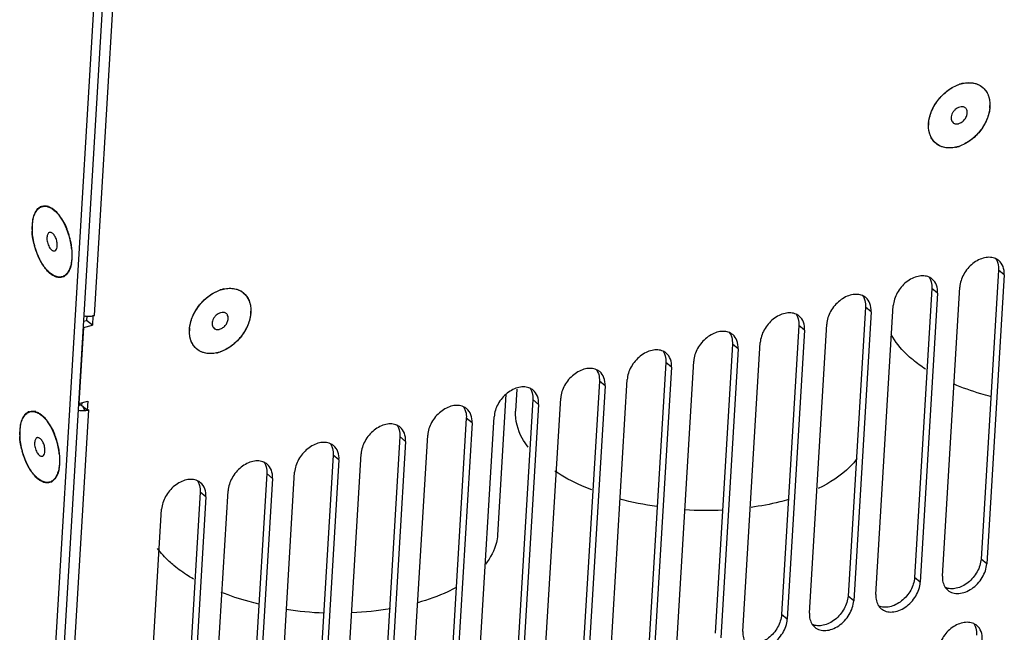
# Model space of a CAD drawing. Header units: millimetres. Extents: x 1117 to 38156, y -1945 to 7303.
# Tile 164 of 256: x 6287 to 6399, y 664 to 733. Entities that reach past the tile are written whole.
import ezdxf

# ---------------------------------------------------------------- set-up
doc = ezdxf.new("R2010")
doc.units = ezdxf.units.MM

msp = doc.modelspace()

# ---------------------------------------------------------------- linework, layer by layer
at = {"linetype": 'Continuous'}
for p, q in [((6299.731, 782.332), (6289.509, 612.121)), ((6295.957, 699.558), (6300.918, 782.163)), ((6298.693, 781.544), (6288.502, 611.84)), ((6292.886, 709.201), (6292.811, 709.386)), ((6293.279, 707.788), (6293.308, 707.606)), ((6398.662, 704.73), (6396.69, 671.895)), ((6399.311, 704.195), (6398.662, 704.73)), ((6399.311, 704.195), (6397.339, 671.36)), ((6391.106, 702.627), (6389.134, 669.792)), ((6391.754, 702.092), (6391.106, 702.627)), ((6392.301, 669.958), (6394.273, 702.793)), ((6391.754, 702.092), (6389.783, 669.257)), ((6383.549, 700.523), (6381.577, 667.689)), ((6384.198, 699.988), (6383.549, 700.523)), ((6384.745, 667.855), (6386.717, 700.69)), ((6294.915, 699.51), (6294.754, 699.465)), ((6295.107, 699.49), (6295.078, 699.009)), ((6295.789, 699.511), (6295.727, 698.474)), ((6295.789, 699.511), (6295.78, 699.519)), ((6295.957, 699.558), (6295.789, 699.511)), ((6384.198, 699.988), (6382.226, 667.154)), ((6294.719, 698.194), (6294.2, 689.553)), ((6294.719, 698.194), (6295.727, 698.474)), ((6294.721, 698.91), (6295.078, 699.009)), ((6295.727, 698.474), (6295.078, 699.009)), ((6375.992, 698.42), (6374.02, 665.586)), ((6376.641, 697.885), (6375.992, 698.42)), ((6377.188, 665.752), (6379.16, 698.586)), ((6376.641, 697.885), (6374.669, 665.051)), ((6368.436, 696.317), (6366.464, 663.482)), ((6369.084, 695.782), (6367.113, 662.947)), ((6369.084, 695.782), (6368.436, 696.317)), ((6369.631, 663.648), (6371.603, 696.483)), ((6360.879, 694.214), (6358.907, 661.379)), ((6361.528, 693.679), (6359.556, 660.844)), ((6361.528, 693.679), (6360.879, 694.214)), ((6362.075, 661.545), (6364.047, 694.38)), ((6353.322, 692.111), (6351.35, 659.276)), ((6353.971, 691.576), (6351.999, 658.741)), ((6353.971, 691.576), (6353.322, 692.111)), ((6354.518, 659.442), (6356.49, 692.277)), ((6342.715, 690.611), (6341.755, 674.617)), ((6343.958, 691.196), (6343.808, 688.699)), ((6346.962, 657.339), (6348.933, 690.173)), ((6294.147, 689.354), (6294.389, 689.421)), ((6294.2, 689.553), (6295.208, 689.834)), ((6294.389, 689.421), (6294.221, 689.559)), ((6294.516, 689.641), (6294.497, 689.332)), ((6295.146, 688.797), (6294.497, 689.332)), ((6294.873, 688.77), (6294.691, 689.172)), ((6295.208, 689.834), (6295.146, 688.797)), ((6345.766, 690.007), (6343.794, 657.173)), ((6346.414, 689.472), (6344.443, 656.638)), ((6346.414, 689.472), (6345.766, 690.007)), ((6290.54, 609.357), (6295.314, 688.844)), ((6295.314, 688.844), (6295.146, 688.797)), ((6339.405, 655.235), (6341.377, 688.07)), ((6338.209, 687.904), (6336.237, 655.069)), ((6338.858, 687.369), (6336.886, 654.534)), ((6338.858, 687.369), (6338.209, 687.904)), ((6291.485, 685.871), (6291.41, 686.056)), ((6330.652, 685.801), (6328.681, 652.966)), ((6331.301, 685.266), (6330.652, 685.801)), ((6331.848, 653.132), (6333.82, 685.967)), ((6331.301, 685.266), (6329.329, 652.431)), ((6291.878, 684.459), (6291.907, 684.276)), ((6323.096, 683.698), (6321.124, 650.863)), ((6323.745, 683.163), (6323.096, 683.698)), ((6324.292, 651.029), (6326.263, 683.864)), ((6323.745, 683.163), (6321.773, 650.328)), ((6315.539, 681.594), (6313.567, 648.76)), ((6316.188, 681.059), (6315.539, 681.594)), ((6316.735, 648.926), (6318.707, 681.76)), ((6316.188, 681.059), (6314.216, 648.225)), ((6307.982, 679.491), (6306.011, 646.656)), ((6308.631, 678.956), (6307.982, 679.491)), ((6309.178, 646.822), (6311.15, 679.657)), ((6308.631, 678.956), (6306.659, 646.121)), ((6301.622, 644.719), (6303.593, 677.554)), ((6397.339, 671.36), (6396.69, 671.895)), ((6389.783, 669.257), (6389.134, 669.792)), ((6382.226, 667.154), (6381.577, 667.689)), ((6374.669, 665.051), (6374.02, 665.586))]:
    msp.add_line(p, q, dxfattribs=at)
for centre, radius, start, end in [((6395.483, 722.095), 3.952, 105.56921, 108.59918), ((6395.426, 722.3), 3.738, 102.41855, 105.56614), ((6393.843, 723.517), 3.856, 354.24798, 356.60985), ((6394.002, 723.508), 3.697, 356.61009, 358.92251), ((6394.572, 721.114), 3.856, 174.24798, 176.60985), ((6394.413, 721.124), 3.697, 176.61009, 178.92251), ((6392.989, 722.331), 3.738, 282.41855, 285.56614), ((6392.931, 722.537), 3.952, 285.56921, 288.59918), ((6290.875, 710.448), 1.841, 144.73947, 148.66148), ((6290.318, 710.982), 1.063, 113.3341, 119.99932), ((6290.228, 710.537), 1.513, 70.92056, 72.68699), ((6289.486, 709.3), 2.963, 48.79903, 52.18168), ((6293.241, 709.628), 4.361, 168.99836, 171.47336), ((6288.315, 708.152), 4.606, 36.85105, 41.5455), ((6287.886, 707.822), 5.146, 36.28326, 36.92771), ((6287.572, 707.595), 5.534, 33.24751, 36.25543), ((6286.89, 707.152), 6.347, 28.38156, 33.21422), ((6294.895, 709.477), 6.023, 176.63614, 181.16326), ((6295.675, 709.485), 6.803, 181.10176, 182.94124), ((6293.889, 709.536), 5.016, 171.52899, 176.63642), ((6289.707, 707.658), 3.541, 26.03404, 29.29464), ((6285.243, 706.329), 8.162, 18.40825, 21.99447), ((6285.215, 706.326), 8.216, 20.55125, 21.9717), ((6285.076, 706.274), 8.365, 18.48338, 20.55098), ((6284.989, 706.242), 8.43, 14.40578, 18.42341), ((6284.926, 706.224), 8.523, 12.29923, 18.47896), ((6285.109, 706.271), 8.307, 9.14259, 14.41725), ((6297.407, 709.698), 8.551, 193.22651, 194.64213), ((6297.286, 709.663), 8.425, 194.61532, 201.83932), ((6285.016, 706.244), 8.431, 11.85188, 12.30174), ((6285.11, 706.263), 8.335, 10.57087, 11.85366), ((6285.296, 706.298), 8.145, 9.16495, 10.57202), ((6285.622, 706.359), 7.787, 6.16199, 9.10777), ((6285.513, 706.333), 7.925, 8.02259, 9.16427), ((6285.964, 706.391), 7.471, 2.97917, 8.06488), ((6296.905, 709.514), 8.016, 201.86787, 203.59667), ((6288.416, 706.38), 5.016, 351.52899, 356.63642), ((6287.411, 706.439), 6.023, 356.63614, 1.16326), ((6286.631, 706.43), 6.803, 1.10176, 2.94124), ((6294.419, 708.093), 5.146, 216.28326, 216.92771), ((6293.991, 707.764), 4.606, 216.85105, 221.5455), ((6289.065, 706.287), 4.361, 348.99836, 351.47336), ((6292.819, 706.615), 2.963, 228.79903, 232.18168), ((6292.077, 705.378), 1.513, 250.92056, 252.68699), ((6291.987, 704.933), 1.063, 293.3341, 299.99932), ((6291.431, 705.467), 1.841, 324.73947, 328.66148), ((6311.521, 698.725), 3.952, 105.56921, 108.59918), ((6311.463, 698.931), 3.738, 102.41855, 105.56614), ((6295.316, 702.177), 2.699, 258.05228, 265.5548), ((6295.324, 702.216), 2.739, 265.45394, 274.0463), ((6295.345, 701.918), 2.44, 274.04638, 279.43201), ((6309.88, 700.148), 3.856, 354.24798, 356.60985), ((6310.039, 700.139), 3.697, 356.61009, 358.92251), ((6310.609, 697.745), 3.856, 174.24798, 176.60985), ((6310.45, 697.755), 3.697, 176.61009, 178.92251), ((6309.026, 698.962), 3.738, 282.41855, 285.56614), ((6308.968, 699.168), 3.952, 285.56921, 288.59918), ((6289.474, 687.118), 1.841, 144.73947, 148.66148), ((6288.917, 687.652), 1.063, 113.3341, 119.99932), ((6288.827, 687.207), 1.513, 70.92056, 72.68699), ((6288.085, 685.97), 2.963, 48.79903, 52.18168), ((6294.679, 691.493), 2.73, 258.05696, 274.09273), ((6294.701, 691.203), 2.44, 274.04638, 279.43201), ((6294.733, 690.998), 2.231, 279.49163, 280.44543), ((6294.772, 690.799), 2.029, 280.37325, 285.47663), ((6292.488, 686.206), 5.016, 171.52899, 176.63642), ((6291.84, 686.298), 4.361, 168.99836, 171.47336), ((6286.913, 684.822), 4.606, 36.85105, 41.5455), ((6286.485, 684.493), 5.146, 36.28326, 36.92771), ((6286.171, 684.265), 5.534, 33.24751, 36.25543), ((6285.489, 683.823), 6.347, 28.38156, 33.21422), ((6293.494, 686.147), 6.023, 176.63614, 181.16326), ((6294.274, 686.155), 6.803, 181.10176, 182.94124), ((6288.306, 684.328), 3.541, 26.03404, 29.29464), ((6283.842, 682.999), 8.162, 18.40825, 21.99447), ((6283.814, 682.996), 8.216, 20.55125, 21.9717), ((6283.675, 682.944), 8.365, 18.48338, 20.55098), ((6283.588, 682.912), 8.43, 14.40578, 18.42341), ((6283.525, 682.894), 8.523, 12.29923, 18.47896), ((6283.708, 682.941), 8.307, 9.14259, 14.41725), ((6283.615, 682.914), 8.431, 11.85188, 12.30174), ((6283.709, 682.933), 8.335, 10.57087, 11.85366), ((6296.006, 686.368), 8.551, 193.22651, 194.64213), ((6295.885, 686.333), 8.425, 194.61532, 201.83932), ((6283.895, 682.968), 8.145, 9.16495, 10.57202), ((6284.221, 683.029), 7.787, 6.16199, 9.10777), ((6284.112, 683.003), 7.925, 8.02259, 9.16427), ((6284.563, 683.061), 7.471, 2.97917, 8.06488), ((6295.504, 686.184), 8.016, 201.86787, 203.59667), ((6287.015, 683.05), 5.016, 351.52899, 356.63642), ((6286.01, 683.109), 6.023, 356.63614, 1.16326), ((6285.23, 683.1), 6.803, 1.10176, 2.94124), ((6293.018, 684.763), 5.146, 216.28326, 216.92771), ((6292.59, 684.434), 4.606, 216.85105, 221.5455), ((6287.664, 682.957), 4.361, 348.99836, 351.47336), ((6291.418, 683.285), 2.963, 228.79903, 232.18168), ((6290.676, 682.048), 1.513, 250.92056, 252.68699), ((6290.586, 681.603), 1.063, 293.3341, 299.99932), ((6290.03, 682.137), 1.841, 324.73947, 328.66148), ((6365.543, 716.829), 39.396, 266.34711, 272.61754), ((6323.558, 705.295), 39.546, 261.52292, 267.78069)]:
    msp.add_arc(centre, radius, start, end, dxfattribs=at)
for points, knots in [([(6390.727, 721.347), (6390.757, 721.841), (6390.951, 722.595), (6391.42, 723.514), (6392.036, 724.392), (6392.823, 725.129), (6393.719, 725.652), (6394.402, 725.914), (6395.08, 726.04), (6395.729, 726.022), (6396.323, 725.859), (6396.837, 725.555), (6397.246, 725.121), (6397.533, 724.579), (6397.688, 723.953), (6397.701, 723.511), (6397.688, 723.285)], [0, 0, 0, 0, 0.1325555, 0.2034393, 0.2757373, 0.4188383, 0.4874379, 0.5525893, 0.6137537, 0.6709535, 0.7248817, 0.776899, 0.8288149, 0.8824643, 0.9392683, 1, 1, 1, 1]), ([(6394.622, 725.951), (6395.019, 726.039), (6395.816, 726.082), (6396.905, 725.603), (6397.591, 724.632), (6397.705, 723.844), (6397.698, 723.438)], [0, 0, 0, 0, 0.2630016, 0.5004305, 0.7376021, 1, 1, 1, 1]), ([(6390.735, 721.501), (6390.782, 721.967), (6391.051, 722.917), (6391.828, 724.184), (6392.902, 725.218), (6393.775, 725.69), (6394.223, 725.84)], [0, 0, 0, 0, 0.2409017, 0.4984971, 0.756911, 1, 1, 1, 1]), ([(6397.688, 723.285), (6397.658, 722.79), (6397.463, 722.037), (6396.995, 721.117), (6396.379, 720.24), (6395.592, 719.503), (6394.696, 718.979), (6394.013, 718.717), (6393.334, 718.592), (6392.686, 718.61), (6392.091, 718.772), (6391.578, 719.077), (6391.168, 719.51), (6390.882, 720.053), (6390.727, 720.679), (6390.714, 721.121), (6390.727, 721.347)], [0, 0, 0, 0, 0.1325555, 0.2034393, 0.2757373, 0.4188383, 0.4874379, 0.5525893, 0.6137537, 0.6709535, 0.7248817, 0.776899, 0.8288149, 0.8824643, 0.9392683, 1, 1, 1, 1]), ([(6394.264, 723.258), (6394.073, 723.204), (6393.8, 723.037), (6393.531, 722.728), (6393.377, 722.456), (6393.292, 722.171), (6393.283, 721.896), (6393.353, 721.652), (6393.455, 721.524), (6393.514, 721.475)], [0, 0, 0, 0, 0.2622777, 0.402369, 0.5403793, 0.6709714, 0.7906191, 0.8989937, 1, 1, 1, 1]), ([(6394.151, 721.374), (6394.286, 721.412), (6394.551, 721.547), (6394.866, 721.861), (6395.078, 722.246), (6395.129, 722.533), (6395.123, 722.669)], [0, 0, 0, 0, 0.244031, 0.5059446, 0.7644991, 1, 1, 1, 1]), ([(6397.679, 723.131), (6397.633, 722.665), (6397.364, 721.715), (6396.587, 720.448), (6395.513, 719.413), (6394.64, 718.942), (6394.192, 718.791)], [0, 0, 0, 0, 0.2409017, 0.4984971, 0.756911, 1, 1, 1, 1]), ([(6394.901, 723.157), (6394.861, 723.19), (6394.77, 723.245), (6394.554, 723.307), (6394.377, 723.289), (6394.264, 723.258)], [0, 0, 0, 0, 0.2326313, 0.4736346, 1, 1, 1, 1]), ([(6395.123, 722.669), (6395.119, 722.764), (6395.09, 722.906), (6394.996, 723.065), (6394.934, 723.129), (6394.901, 723.157)], [0, 0, 0, 0, 0.5202592, 0.7631937, 1, 1, 1, 1]), ([(6393.793, 718.68), (6393.396, 718.593), (6392.599, 718.55), (6391.51, 719.028), (6390.824, 719.999), (6390.709, 720.788), (6390.717, 721.193)], [0, 0, 0, 0, 0.2630016, 0.5004305, 0.7376021, 1, 1, 1, 1]), ([(6393.514, 721.475), (6393.547, 721.447), (6393.622, 721.399), (6393.795, 721.338), (6393.94, 721.335), (6394.034, 721.349)], [0, 0, 0, 0, 0.2368602, 0.4798205, 1, 1, 1, 1]), ([(6394.034, 721.349), (6394.043, 721.351), (6394.083, 721.357), (6394.122, 721.366), (6394.151, 721.374)], [0, 0, 0, 0, 0.2461917, 1, 1, 1, 1]), ([(6289.538, 706.424), (6289.423, 706.697), (6289.223, 707.259), (6289.015, 708.119), (6288.903, 708.973), (6288.892, 709.78), (6288.984, 710.505), (6289.148, 711.036), (6289.334, 711.385), (6289.489, 711.596), (6289.665, 711.766), (6289.798, 711.85), (6289.866, 711.884)], [0, 0, 0, 0, 0.152013, 0.3049828, 0.4535045, 0.5925468, 0.7179478, 0.8270547, 0.8754084, 0.9199027, 0.9611297, 1, 1, 1, 1]), ([(6289.372, 711.511), (6289.401, 711.553), (6289.518, 711.704), (6289.666, 711.833), (6289.787, 711.903)], [0, 0, 0, 0, 0.2667059, 1, 1, 1, 1]), ([(6289.866, 711.884), (6289.973, 711.936), (6290.213, 712.006), (6290.601, 711.973), (6290.998, 711.813), (6291.245, 711.641), (6291.368, 711.539)], [0, 0, 0, 0, 0.2196507, 0.449228, 0.7060533, 1, 1, 1, 1]), ([(6289.897, 711.958), (6290.075, 712.035), (6290.355, 712.064), (6290.611, 712.003), (6290.679, 711.982)], [0, 0, 0, 0, 0.7328478, 1, 1, 1, 1]), ([(6291.368, 711.539), (6291.551, 711.388), (6291.905, 711.018), (6292.192, 710.597), (6292.33, 710.364)], [0, 0, 0, 0, 0.4676498, 1, 1, 1, 1]), ([(6288.96, 710.46), (6288.978, 710.551), (6289.053, 710.878), (6289.175, 711.198), (6289.302, 711.406)], [0, 0, 0, 0, 0.274246, 1, 1, 1, 1]), ([(6292.33, 710.364), (6292.375, 710.289), (6292.554, 709.972), (6292.708, 709.641), (6292.811, 709.386)], [0, 0, 0, 0, 0.2423574, 1, 1, 1, 1]), ([(6289.083, 707.742), (6289.001, 708.088), (6288.922, 708.553), (6288.886, 709.022), (6288.881, 709.136)], [0, 0, 0, 0, 0.7567456, 1, 1, 1, 1]), ([(6290.563, 708.444), (6290.558, 708.353), (6290.564, 708.164), (6290.614, 707.881), (6290.701, 707.604), (6290.82, 707.351), (6290.962, 707.14), (6291.099, 707.006), (6291.212, 706.936), (6291.292, 706.905), (6291.371, 706.895), (6291.422, 706.901), (6291.445, 706.908)], [0, 0, 0, 0, 0.1396173, 0.2895043, 0.4414734, 0.587041, 0.7185915, 0.8307072, 0.8790135, 0.9225367, 0.9623135, 1, 1, 1, 1]), ([(6290.86, 709.008), (6290.819, 708.996), (6290.734, 708.946), (6290.644, 708.818), (6290.585, 708.645), (6290.568, 708.514), (6290.563, 708.444)], [0, 0, 0, 0, 0.1937782, 0.4173511, 0.6857351, 1, 1, 1, 1]), ([(6291.035, 709), (6291.006, 709.01), (6290.947, 709.022), (6290.888, 709.015), (6290.86, 709.008)], [0, 0, 0, 0, 0.5175945, 1, 1, 1, 1]), ([(6291.742, 707.472), (6291.747, 707.549), (6291.744, 707.709), (6291.697, 708.033), (6291.595, 708.349), (6291.445, 708.629), (6291.319, 708.8), (6291.185, 708.928), (6291.084, 708.984), (6291.035, 709)], [0, 0, 0, 0, 0.1305218, 0.2702129, 0.554215, 0.6874447, 0.80792, 0.9123318, 1, 1, 1, 1]), ([(6291.445, 706.908), (6291.471, 706.915), (6291.524, 706.939), (6291.567, 706.977), (6291.586, 706.999)], [0, 0, 0, 0, 0.4835135, 1, 1, 1, 1]), ([(6291.586, 706.999), (6291.636, 707.054), (6291.711, 707.211), (6291.737, 707.378), (6291.742, 707.472)], [0, 0, 0, 0, 0.4423554, 1, 1, 1, 1]), ([(6293.364, 707.195), (6293.37, 707.136), (6293.392, 706.907), (6293.403, 706.676), (6293.404, 706.504)], [0, 0, 0, 0, 0.2552184, 1, 1, 1, 1]), ([(6290.938, 704.376), (6290.798, 704.491), (6290.525, 704.762), (6290.158, 705.241), (6289.822, 705.801), (6289.628, 706.21), (6289.538, 706.424)], [0, 0, 0, 0, 0.2171247, 0.4588307, 0.7215042, 1, 1, 1, 1]), ([(6290.271, 705.048), (6290.203, 705.14), (6289.931, 705.538), (6289.706, 705.968), (6289.559, 706.305)], [0, 0, 0, 0, 0.2366664, 1, 1, 1, 1]), ([(6293.404, 706.504), (6293.406, 706.254), (6293.381, 705.779), (6293.248, 705.123), (6293.024, 704.584), (6292.754, 704.237), (6292.501, 704.056), (6292.301, 703.967), (6292.087, 703.924), (6291.781, 703.928), (6291.372, 704.06), (6291.082, 704.257), (6290.938, 704.376)], [0, 0, 0, 0, 0.1708292, 0.3228126, 0.4539167, 0.565613, 0.6162595, 0.6650198, 0.7135036, 0.7633595, 0.872322, 1, 1, 1, 1]), ([(6398.342, 706.03), (6398.156, 706.112), (6397.734, 706.209), (6397.063, 706.147), (6396.38, 705.894), (6395.505, 705.327), (6394.646, 704.315), (6394.303, 703.294), (6394.273, 702.793)], [0, 0, 0, 0, 0.1032708, 0.2158686, 0.3390294, 0.4710163, 0.7441893, 1, 1, 1, 1]), ([(6293.346, 705.455), (6293.328, 705.365), (6293.253, 705.037), (6293.13, 704.718), (6293.003, 704.51)], [0, 0, 0, 0, 0.274246, 1, 1, 1, 1]), ([(6398.508, 705.724), (6398.539, 705.65), (6398.65, 705.331), (6398.678, 704.986), (6398.662, 704.73)], [0, 0, 0, 0, 0.2378382, 1, 1, 1, 1]), ([(6399.311, 704.195), (6399.33, 704.506), (6399.266, 705.114), (6398.917, 705.63), (6398.701, 705.808)], [0, 0, 0, 0, 0.5275004, 1, 1, 1, 1]), ([(6292.408, 703.957), (6292.231, 703.881), (6291.951, 703.851), (6291.694, 703.913), (6291.627, 703.934)], [0, 0, 0, 0, 0.7328478, 1, 1, 1, 1]), ([(6292.934, 704.404), (6292.905, 704.363), (6292.788, 704.212), (6292.64, 704.083), (6292.519, 704.013)], [0, 0, 0, 0, 0.2667059, 1, 1, 1, 1]), ([(6390.785, 703.927), (6390.6, 704.009), (6390.177, 704.106), (6389.507, 704.043), (6388.823, 703.791), (6387.948, 703.224), (6387.089, 702.211), (6386.747, 701.19), (6386.717, 700.69)], [0, 0, 0, 0, 0.1032708, 0.2158686, 0.3390294, 0.4710163, 0.7441893, 1, 1, 1, 1]), ([(6390.951, 703.62), (6390.982, 703.547), (6391.093, 703.228), (6391.121, 702.883), (6391.106, 702.627)], [0, 0, 0, 0, 0.2378382, 1, 1, 1, 1]), ([(6391.754, 702.092), (6391.773, 702.403), (6391.71, 703.011), (6391.36, 703.527), (6391.144, 703.705)], [0, 0, 0, 0, 0.5275004, 1, 1, 1, 1]), ([(6306.764, 697.978), (6306.794, 698.472), (6306.988, 699.226), (6307.457, 700.145), (6308.073, 701.023), (6308.86, 701.76), (6309.756, 702.283), (6310.439, 702.545), (6311.118, 702.67), (6311.766, 702.653), (6312.361, 702.49), (6312.874, 702.186), (6313.283, 701.752), (6313.57, 701.21), (6313.725, 700.584), (6313.738, 700.142), (6313.725, 699.915)], [0, 0, 0, 0, 0.1325555, 0.2034393, 0.2757373, 0.4188383, 0.4874379, 0.5525893, 0.6137537, 0.6709535, 0.7248817, 0.776899, 0.8288149, 0.8824643, 0.9392683, 1, 1, 1, 1]), ([(6310.659, 702.582), (6311.056, 702.669), (6311.853, 702.713), (6312.942, 702.234), (6313.628, 701.263), (6313.743, 700.474), (6313.735, 700.069)], [0, 0, 0, 0, 0.2630016, 0.5004305, 0.7376021, 1, 1, 1, 1]), ([(6306.773, 698.132), (6306.819, 698.597), (6307.088, 699.547), (6307.865, 700.815), (6308.939, 701.849), (6309.812, 702.32), (6310.26, 702.471)], [0, 0, 0, 0, 0.2409017, 0.4984971, 0.756911, 1, 1, 1, 1]), ([(6383.228, 701.823), (6383.043, 701.905), (6382.621, 702.003), (6381.95, 701.94), (6381.266, 701.688), (6380.391, 701.12), (6379.533, 700.108), (6379.19, 699.087), (6379.16, 698.586)], [0, 0, 0, 0, 0.1032708, 0.2158686, 0.3390294, 0.4710163, 0.7441893, 1, 1, 1, 1]), ([(6383.395, 701.517), (6383.426, 701.443), (6383.537, 701.124), (6383.564, 700.78), (6383.549, 700.523)], [0, 0, 0, 0, 0.2378382, 1, 1, 1, 1]), ([(6384.198, 699.988), (6384.216, 700.3), (6384.153, 700.908), (6383.803, 701.424), (6383.588, 701.602)], [0, 0, 0, 0, 0.5275004, 1, 1, 1, 1]), ([(6313.725, 699.915), (6313.695, 699.421), (6313.501, 698.667), (6313.032, 697.748), (6312.416, 696.871), (6311.629, 696.134), (6310.733, 695.61), (6310.05, 695.348), (6309.371, 695.223), (6308.723, 695.24), (6308.128, 695.403), (6307.615, 695.707), (6307.206, 696.141), (6306.919, 696.683), (6306.764, 697.309), (6306.751, 697.751), (6306.764, 697.978)], [0, 0, 0, 0, 0.1325555, 0.2034393, 0.2757373, 0.4188383, 0.4874379, 0.5525893, 0.6137537, 0.6709535, 0.7248817, 0.776899, 0.8288149, 0.8824643, 0.9392683, 1, 1, 1, 1]), ([(6310.301, 699.888), (6310.11, 699.835), (6309.838, 699.668), (6309.568, 699.358), (6309.414, 699.086), (6309.329, 698.802), (6309.32, 698.527), (6309.39, 698.283), (6309.492, 698.154), (6309.551, 698.106)], [0, 0, 0, 0, 0.2622777, 0.402369, 0.5403793, 0.6709714, 0.7906191, 0.8989937, 1, 1, 1, 1]), ([(6310.188, 698.005), (6310.323, 698.042), (6310.588, 698.178), (6310.903, 698.492), (6311.115, 698.877), (6311.167, 699.164), (6311.161, 699.299)], [0, 0, 0, 0, 0.244031, 0.5059446, 0.7644991, 1, 1, 1, 1]), ([(6313.717, 699.762), (6313.67, 699.296), (6313.401, 698.346), (6312.624, 697.078), (6311.55, 696.044), (6310.677, 695.573), (6310.229, 695.422)], [0, 0, 0, 0, 0.2409017, 0.4984971, 0.756911, 1, 1, 1, 1]), ([(6310.938, 699.788), (6310.898, 699.82), (6310.807, 699.876), (6310.591, 699.937), (6310.414, 699.92), (6310.301, 699.888)], [0, 0, 0, 0, 0.2326313, 0.4736346, 1, 1, 1, 1]), ([(6311.161, 699.299), (6311.156, 699.395), (6311.127, 699.536), (6311.033, 699.695), (6310.972, 699.76), (6310.938, 699.788)], [0, 0, 0, 0, 0.5202592, 0.7631937, 1, 1, 1, 1]), ([(6375.672, 699.72), (6375.486, 699.802), (6375.064, 699.9), (6374.393, 699.837), (6373.71, 699.585), (6372.835, 699.017), (6371.976, 698.005), (6371.633, 696.984), (6371.603, 696.483)], [0, 0, 0, 0, 0.1032708, 0.2158686, 0.3390294, 0.4710163, 0.7441893, 1, 1, 1, 1]), ([(6375.838, 699.414), (6375.869, 699.34), (6375.98, 699.021), (6376.008, 698.677), (6375.992, 698.42)], [0, 0, 0, 0, 0.2378382, 1, 1, 1, 1]), ([(6376.641, 697.885), (6376.66, 698.197), (6376.596, 698.805), (6376.247, 699.321), (6376.031, 699.499)], [0, 0, 0, 0, 0.5275004, 1, 1, 1, 1]), ([(6309.551, 698.106), (6309.584, 698.078), (6309.659, 698.03), (6309.832, 697.968), (6309.977, 697.966), (6310.071, 697.98)], [0, 0, 0, 0, 0.2368602, 0.4798205, 1, 1, 1, 1]), ([(6310.071, 697.98), (6310.081, 697.981), (6310.12, 697.988), (6310.159, 697.997), (6310.188, 698.005)], [0, 0, 0, 0, 0.2461917, 1, 1, 1, 1]), ([(6309.83, 695.311), (6309.433, 695.224), (6308.636, 695.18), (6307.547, 695.659), (6306.861, 696.63), (6306.746, 697.419), (6306.754, 697.824)], [0, 0, 0, 0, 0.2630016, 0.5004305, 0.7376021, 1, 1, 1, 1]), ([(6368.115, 697.617), (6367.93, 697.699), (6367.507, 697.796), (6366.837, 697.734), (6366.153, 697.482), (6365.278, 696.914), (6364.419, 695.902), (6364.077, 694.881), (6364.047, 694.38)], [0, 0, 0, 0, 0.1032708, 0.2158686, 0.3390294, 0.4710163, 0.7441893, 1, 1, 1, 1]), ([(6368.281, 697.311), (6368.312, 697.237), (6368.423, 696.918), (6368.451, 696.573), (6368.436, 696.317)], [0, 0, 0, 0, 0.2378382, 1, 1, 1, 1]), ([(6369.084, 695.782), (6369.103, 696.093), (6369.04, 696.702), (6368.69, 697.217), (6368.474, 697.395)], [0, 0, 0, 0, 0.5275004, 1, 1, 1, 1]), ([(6388.961, 694.511), (6388.695, 694.731), (6387.746, 695.575), (6386.927, 696.583), (6386.491, 697.4)], [0, 0, 0, 0, 0.271455, 1, 1, 1, 1]), ([(6360.558, 695.514), (6360.373, 695.596), (6359.951, 695.693), (6359.28, 695.63), (6358.596, 695.378), (6357.721, 694.811), (6356.863, 693.798), (6356.52, 692.777), (6356.49, 692.277)], [0, 0, 0, 0, 0.1032708, 0.2158686, 0.3390294, 0.4710163, 0.7441893, 1, 1, 1, 1]), ([(6360.725, 695.207), (6360.756, 695.134), (6360.867, 694.815), (6360.894, 694.47), (6360.879, 694.214)], [0, 0, 0, 0, 0.2378382, 1, 1, 1, 1]), ([(6361.528, 693.679), (6361.547, 693.99), (6361.483, 694.598), (6361.133, 695.114), (6360.918, 695.292)], [0, 0, 0, 0, 0.5275004, 1, 1, 1, 1]), ([(6353.002, 693.41), (6352.816, 693.492), (6352.394, 693.59), (6351.723, 693.527), (6351.04, 693.275), (6350.165, 692.707), (6349.306, 691.695), (6348.963, 690.674), (6348.933, 690.173)], [0, 0, 0, 0, 0.1032708, 0.2158686, 0.3390294, 0.4710163, 0.7441893, 1, 1, 1, 1]), ([(6353.168, 693.104), (6353.199, 693.03), (6353.31, 692.711), (6353.338, 692.367), (6353.322, 692.111)], [0, 0, 0, 0, 0.2378382, 1, 1, 1, 1]), ([(6353.971, 691.576), (6353.99, 691.887), (6353.926, 692.495), (6353.577, 693.011), (6353.361, 693.189)], [0, 0, 0, 0, 0.5275004, 1, 1, 1, 1]), ([(6345.445, 691.307), (6345.26, 691.389), (6344.837, 691.487), (6344.167, 691.424), (6343.483, 691.172), (6342.608, 690.604), (6341.749, 689.592), (6341.407, 688.571), (6341.377, 688.07)], [0, 0, 0, 0, 0.1032708, 0.2158686, 0.3390294, 0.4710163, 0.7441893, 1, 1, 1, 1]), ([(6397.757, 690.356), (6397.387, 690.454), (6395.966, 690.855), (6394.571, 691.355), (6393.565, 691.789)], [0, 0, 0, 0, 0.2584993, 1, 1, 1, 1]), ([(6345.611, 691.001), (6345.643, 690.927), (6345.753, 690.608), (6345.781, 690.264), (6345.766, 690.007)], [0, 0, 0, 0, 0.2378382, 1, 1, 1, 1]), ([(6346.414, 689.472), (6346.433, 689.784), (6346.37, 690.392), (6346.02, 690.908), (6345.804, 691.086)], [0, 0, 0, 0, 0.5275004, 1, 1, 1, 1]), ([(6294.389, 689.421), (6294.396, 689.415), (6294.429, 689.393), (6294.468, 689.38), (6294.499, 689.374)], [0, 0, 0, 0, 0.2179053, 1, 1, 1, 1]), ([(6337.888, 689.204), (6337.703, 689.286), (6337.281, 689.383), (6336.61, 689.321), (6335.927, 689.069), (6335.051, 688.501), (6334.193, 687.489), (6333.85, 686.468), (6333.82, 685.967)], [0, 0, 0, 0, 0.1032708, 0.2158686, 0.3390294, 0.4710163, 0.7441893, 1, 1, 1, 1]), ([(6288.137, 683.094), (6288.022, 683.367), (6287.822, 683.929), (6287.614, 684.789), (6287.502, 685.643), (6287.491, 686.45), (6287.583, 687.175), (6287.747, 687.706), (6287.933, 688.055), (6288.088, 688.266), (6288.264, 688.436), (6288.397, 688.52), (6288.465, 688.554)], [0, 0, 0, 0, 0.152013, 0.3049828, 0.4535045, 0.5925468, 0.7179478, 0.8270547, 0.8754084, 0.9199027, 0.9611297, 1, 1, 1, 1]), ([(6287.559, 687.131), (6287.577, 687.221), (6287.652, 687.548), (6287.774, 687.868), (6287.901, 688.076)], [0, 0, 0, 0, 0.274246, 1, 1, 1, 1]), ([(6287.97, 688.181), (6288, 688.223), (6288.117, 688.374), (6288.265, 688.503), (6288.386, 688.573)], [0, 0, 0, 0, 0.2667059, 1, 1, 1, 1]), ([(6288.465, 688.554), (6288.572, 688.607), (6288.812, 688.676), (6289.2, 688.643), (6289.597, 688.483), (6289.844, 688.311), (6289.967, 688.209)], [0, 0, 0, 0, 0.2196507, 0.449228, 0.7060533, 1, 1, 1, 1]), ([(6288.496, 688.628), (6288.674, 688.705), (6288.954, 688.734), (6289.21, 688.673), (6289.278, 688.652)], [0, 0, 0, 0, 0.7328478, 1, 1, 1, 1]), ([(6289.967, 688.209), (6290.15, 688.058), (6290.504, 687.688), (6290.791, 687.267), (6290.929, 687.035)], [0, 0, 0, 0, 0.4676498, 1, 1, 1, 1]), ([(6338.055, 688.898), (6338.086, 688.824), (6338.197, 688.505), (6338.224, 688.16), (6338.209, 687.904)], [0, 0, 0, 0, 0.2378382, 1, 1, 1, 1]), ([(6338.858, 687.369), (6338.877, 687.681), (6338.813, 688.289), (6338.463, 688.804), (6338.248, 688.982)], [0, 0, 0, 0, 0.5275004, 1, 1, 1, 1]), ([(6345.227, 684.612), (6344.983, 684.929), (6344.167, 686.135), (6343.745, 687.64), (6343.808, 688.696)], [0, 0, 0, 0, 0.274791, 1, 1, 1, 1]), ([(6290.929, 687.035), (6290.974, 686.959), (6291.153, 686.642), (6291.307, 686.311), (6291.41, 686.056)], [0, 0, 0, 0, 0.2423574, 1, 1, 1, 1]), ([(6330.332, 687.101), (6330.146, 687.183), (6329.724, 687.28), (6329.053, 687.217), (6328.37, 686.965), (6327.495, 686.398), (6326.636, 685.385), (6326.293, 684.365), (6326.263, 683.864)], [0, 0, 0, 0, 0.1032708, 0.2158686, 0.3390294, 0.4710163, 0.7441893, 1, 1, 1, 1]), ([(6331.301, 685.266), (6331.32, 685.577), (6331.257, 686.185), (6330.907, 686.701), (6330.691, 686.879)], [0, 0, 0, 0, 0.5275004, 1, 1, 1, 1]), ([(6287.682, 684.412), (6287.6, 684.758), (6287.521, 685.223), (6287.485, 685.692), (6287.479, 685.806)], [0, 0, 0, 0, 0.7567456, 1, 1, 1, 1]), ([(6330.498, 686.794), (6330.529, 686.721), (6330.64, 686.402), (6330.668, 686.057), (6330.652, 685.801)], [0, 0, 0, 0, 0.2378382, 1, 1, 1, 1]), ([(6289.162, 685.114), (6289.157, 685.023), (6289.163, 684.835), (6289.213, 684.552), (6289.3, 684.274), (6289.419, 684.021), (6289.561, 683.811), (6289.698, 683.676), (6289.811, 683.606), (6289.891, 683.576), (6289.97, 683.565), (6290.02, 683.571), (6290.044, 683.578)], [0, 0, 0, 0, 0.1396173, 0.2895043, 0.4414734, 0.587041, 0.7185915, 0.8307072, 0.8790135, 0.9225367, 0.9623135, 1, 1, 1, 1]), ([(6289.459, 685.678), (6289.417, 685.666), (6289.333, 685.616), (6289.243, 685.488), (6289.184, 685.315), (6289.167, 685.184), (6289.162, 685.114)], [0, 0, 0, 0, 0.1937782, 0.4173511, 0.6857351, 1, 1, 1, 1]), ([(6289.634, 685.67), (6289.605, 685.68), (6289.546, 685.692), (6289.487, 685.686), (6289.459, 685.678)], [0, 0, 0, 0, 0.5175945, 1, 1, 1, 1]), ([(6290.341, 684.142), (6290.346, 684.219), (6290.343, 684.379), (6290.296, 684.703), (6290.194, 685.019), (6290.044, 685.299), (6289.918, 685.47), (6289.784, 685.598), (6289.683, 685.654), (6289.634, 685.67)], [0, 0, 0, 0, 0.1305218, 0.2702129, 0.554215, 0.6874447, 0.80792, 0.9123318, 1, 1, 1, 1]), ([(6322.775, 684.997), (6322.59, 685.08), (6322.167, 685.177), (6321.497, 685.114), (6320.813, 684.862), (6319.938, 684.294), (6319.08, 683.282), (6318.737, 682.261), (6318.707, 681.76)], [0, 0, 0, 0, 0.1032708, 0.2158686, 0.3390294, 0.4710163, 0.7441893, 1, 1, 1, 1]), ([(6322.941, 684.691), (6322.973, 684.617), (6323.083, 684.298), (6323.111, 683.954), (6323.096, 683.698)], [0, 0, 0, 0, 0.2378382, 1, 1, 1, 1]), ([(6323.745, 683.163), (6323.763, 683.474), (6323.7, 684.082), (6323.35, 684.598), (6323.134, 684.776)], [0, 0, 0, 0, 0.5275004, 1, 1, 1, 1]), ([(6290.044, 683.578), (6290.07, 683.585), (6290.123, 683.609), (6290.165, 683.647), (6290.185, 683.669)], [0, 0, 0, 0, 0.4835135, 1, 1, 1, 1]), ([(6290.185, 683.669), (6290.234, 683.724), (6290.31, 683.881), (6290.335, 684.048), (6290.341, 684.142)], [0, 0, 0, 0, 0.4423554, 1, 1, 1, 1]), ([(6291.963, 683.865), (6291.969, 683.806), (6291.991, 683.577), (6292.002, 683.346), (6292.003, 683.174)], [0, 0, 0, 0, 0.2552184, 1, 1, 1, 1]), ([(6289.537, 681.046), (6289.397, 681.161), (6289.124, 681.432), (6288.757, 681.911), (6288.421, 682.472), (6288.227, 682.88), (6288.137, 683.094)], [0, 0, 0, 0, 0.2171247, 0.4588307, 0.7215042, 1, 1, 1, 1]), ([(6288.87, 681.718), (6288.802, 681.81), (6288.53, 682.208), (6288.305, 682.638), (6288.158, 682.976)], [0, 0, 0, 0, 0.2366664, 1, 1, 1, 1]), ([(6292.003, 683.174), (6292.005, 682.924), (6291.98, 682.449), (6291.847, 681.793), (6291.623, 681.254), (6291.353, 680.907), (6291.1, 680.726), (6290.9, 680.637), (6290.686, 680.594), (6290.38, 680.598), (6289.971, 680.73), (6289.681, 680.927), (6289.537, 681.046)], [0, 0, 0, 0, 0.1708292, 0.3228126, 0.4539167, 0.565613, 0.6162595, 0.6650198, 0.7135036, 0.7633595, 0.872322, 1, 1, 1, 1]), ([(6315.218, 682.894), (6315.033, 682.976), (6314.611, 683.074), (6313.94, 683.011), (6313.257, 682.759), (6312.381, 682.191), (6311.523, 681.179), (6311.18, 680.158), (6311.15, 679.657)], [0, 0, 0, 0, 0.1032708, 0.2158686, 0.3390294, 0.4710163, 0.7441893, 1, 1, 1, 1]), ([(6315.385, 682.588), (6315.416, 682.514), (6315.527, 682.195), (6315.554, 681.851), (6315.539, 681.594)], [0, 0, 0, 0, 0.2378382, 1, 1, 1, 1]), ([(6316.188, 681.059), (6316.207, 681.371), (6316.143, 681.979), (6315.793, 682.495), (6315.578, 682.673)], [0, 0, 0, 0, 0.5275004, 1, 1, 1, 1]), ([(6382.609, 683.321), (6382.365, 682.983), (6381.13, 681.56), (6379.494, 680.536), (6378.178, 679.907)], [0, 0, 0, 0, 0.2222798, 1, 1, 1, 1]), ([(6291.945, 682.125), (6291.927, 682.035), (6291.852, 681.707), (6291.729, 681.388), (6291.602, 681.18)], [0, 0, 0, 0, 0.274246, 1, 1, 1, 1]), ([(6352.475, 679.739), (6352.087, 679.89), (6350.632, 680.495), (6349.232, 681.238), (6348.266, 681.878)], [0, 0, 0, 0, 0.2645345, 1, 1, 1, 1]), ([(6291.007, 680.627), (6290.83, 680.551), (6290.55, 680.521), (6290.293, 680.583), (6290.226, 680.604)], [0, 0, 0, 0, 0.7328478, 1, 1, 1, 1]), ([(6291.533, 681.074), (6291.504, 681.033), (6291.387, 680.882), (6291.239, 680.753), (6291.118, 680.683)], [0, 0, 0, 0, 0.2667059, 1, 1, 1, 1]), ([(6307.662, 680.791), (6307.476, 680.873), (6307.054, 680.971), (6306.383, 680.908), (6305.7, 680.656), (6304.825, 680.088), (6303.966, 679.076), (6303.624, 678.055), (6303.593, 677.554)], [0, 0, 0, 0, 0.1032708, 0.2158686, 0.3390294, 0.4710163, 0.7441893, 1, 1, 1, 1]), ([(6307.828, 680.485), (6307.859, 680.411), (6307.97, 680.092), (6307.998, 679.747), (6307.982, 679.491)], [0, 0, 0, 0, 0.2378382, 1, 1, 1, 1]), ([(6308.631, 678.956), (6308.65, 679.268), (6308.587, 679.876), (6308.237, 680.392), (6308.021, 680.569)], [0, 0, 0, 0, 0.5275004, 1, 1, 1, 1]), ([(6374.831, 678.653), (6374.493, 678.556), (6373.085, 678.18), (6371.648, 677.913), (6370.553, 677.764)], [0, 0, 0, 0, 0.2412686, 1, 1, 1, 1]), ([(6341.755, 674.62), (6341.738, 674.333), (6341.563, 673.135), (6340.959, 672.027), (6340.382, 671.315)], [0, 0, 0, 0, 0.2391445, 1, 1, 1, 1]), ([(6304.998, 671.142), (6304.814, 671.294), (6304.133, 671.886), (6303.516, 672.555), (6303.123, 673.091)], [0, 0, 0, 0, 0.2643006, 1, 1, 1, 1]), ([(6396.69, 671.895), (6396.66, 671.394), (6396.318, 670.373), (6395.459, 669.361), (6394.584, 668.794), (6393.901, 668.541), (6393.23, 668.479), (6392.807, 668.576), (6392.622, 668.658)], [0, 0, 0, 0, 0.2558107, 0.5289837, 0.6609706, 0.7841314, 0.8967292, 1, 1, 1, 1]), ([(6392.912, 668.345), (6393.075, 668.21), (6393.48, 668.001), (6394.184, 667.942), (6394.93, 668.118), (6395.917, 668.645), (6396.906, 669.702), (6397.306, 670.812), (6397.339, 671.36)], [0, 0, 0, 0, 0.1012116, 0.2099222, 0.3300527, 0.4611865, 0.7383808, 1, 1, 1, 1]), ([(6307.219, 669.614), (6307.016, 669.732), (6306.246, 670.197), (6305.51, 670.719), (6304.998, 671.142)], [0, 0, 0, 0, 0.2616809, 1, 1, 1, 1]), ([(6389.134, 669.792), (6389.104, 669.291), (6388.761, 668.27), (6387.902, 667.258), (6387.027, 666.69), (6386.344, 666.438), (6385.673, 666.375), (6385.251, 666.473), (6385.066, 666.555)], [0, 0, 0, 0, 0.2558107, 0.5289837, 0.6609706, 0.7841314, 0.8967292, 1, 1, 1, 1]), ([(6385.355, 666.242), (6385.519, 666.106), (6385.924, 665.898), (6386.628, 665.839), (6387.373, 666.015), (6388.36, 666.542), (6389.349, 667.598), (6389.75, 668.709), (6389.783, 669.257)], [0, 0, 0, 0, 0.1012116, 0.2099222, 0.3300527, 0.4611865, 0.7383808, 1, 1, 1, 1]), ([(6392.301, 669.958), (6392.287, 669.723), (6392.318, 669.265), (6392.499, 668.84), (6392.621, 668.663)], [0, 0, 0, 0, 0.5232052, 1, 1, 1, 1]), ([(6314.644, 666.773), (6314.269, 666.863), (6312.818, 667.232), (6311.391, 667.699), (6310.358, 668.108)], [0, 0, 0, 0, 0.2576755, 1, 1, 1, 1]), ([(6337.087, 668.681), (6336.763, 668.501), (6335.352, 667.785), (6333.852, 667.25), (6332.685, 666.922)], [0, 0, 0, 0, 0.2340254, 1, 1, 1, 1]), ([(6384.745, 667.855), (6384.731, 667.619), (6384.761, 667.162), (6384.942, 666.736), (6385.064, 666.559)], [0, 0, 0, 0, 0.5232052, 1, 1, 1, 1]), ([(6381.577, 667.689), (6381.547, 667.188), (6381.204, 666.167), (6380.346, 665.155), (6379.471, 664.587), (6378.787, 664.335), (6378.117, 664.272), (6377.694, 664.37), (6377.509, 664.452)], [0, 0, 0, 0, 0.2558107, 0.5289837, 0.6609706, 0.7841314, 0.8967292, 1, 1, 1, 1]), ([(6377.798, 664.138), (6377.962, 664.003), (6378.367, 663.795), (6379.071, 663.736), (6379.817, 663.912), (6380.804, 664.439), (6381.792, 665.495), (6382.193, 666.606), (6382.226, 667.154)], [0, 0, 0, 0, 0.1012116, 0.2099222, 0.3300527, 0.4611865, 0.7383808, 1, 1, 1, 1]), ([(6374.02, 665.586), (6373.99, 665.085), (6373.648, 664.064), (6372.789, 663.051), (6371.914, 662.484), (6371.231, 662.232), (6370.56, 662.169), (6370.137, 662.266), (6369.952, 662.349)], [0, 0, 0, 0, 0.2558107, 0.5289837, 0.6609706, 0.7841314, 0.8967292, 1, 1, 1, 1]), ([(6377.188, 665.752), (6377.174, 665.516), (6377.205, 665.059), (6377.386, 664.633), (6377.507, 664.456)], [0, 0, 0, 0, 0.5232052, 1, 1, 1, 1]), ([(6370.242, 662.035), (6370.405, 661.9), (6370.81, 661.691), (6371.515, 661.632), (6372.26, 661.808), (6373.247, 662.336), (6374.236, 663.392), (6374.636, 664.502), (6374.669, 665.051)], [0, 0, 0, 0, 0.1012116, 0.2099222, 0.3300527, 0.4611865, 0.7383808, 1, 1, 1, 1]), ([(6395.851, 664.554), (6395.666, 664.636), (6395.243, 664.734), (6394.572, 664.671), (6393.889, 664.419), (6393.014, 663.851), (6392.155, 662.839), (6391.813, 661.818), (6391.783, 661.317)], [0, 0, 0, 0, 0.1032708, 0.2158686, 0.3390294, 0.4710163, 0.7441893, 1, 1, 1, 1]), ([(6369.631, 663.648), (6369.617, 663.413), (6369.648, 662.956), (6369.829, 662.53), (6369.951, 662.353)], [0, 0, 0, 0, 0.5232052, 1, 1, 1, 1]), ([(6396.017, 664.248), (6396.048, 664.174), (6396.159, 663.855), (6396.187, 663.511), (6396.172, 663.255)], [0, 0, 0, 0, 0.2378382, 1, 1, 1, 1]), ([(6396.82, 662.72), (6396.839, 663.031), (6396.776, 663.639), (6396.426, 664.155), (6396.21, 664.333)], [0, 0, 0, 0, 0.5275004, 1, 1, 1, 1])]:
    msp.add_open_spline(points, degree=3, knots=knots, dxfattribs=at)
for points in [[(6290.723, 711.967), (6290.809, 711.937), (6290.893, 711.9), (6290.973, 711.857)], [(6290.973, 711.857), (6291.089, 711.795), (6291.199, 711.721), (6291.303, 711.641)], [(6291.438, 711.529), (6291.553, 711.429), (6291.66, 711.32), (6291.762, 711.207)], [(6292.474, 710.169), (6292.609, 709.92), (6292.729, 709.663), (6292.835, 709.4)], [(6398.701, 705.808), (6398.592, 705.898), (6398.47, 705.973), (6398.342, 706.03)], [(6398.343, 706.025), (6398.408, 705.931), (6398.463, 705.829), (6398.508, 705.724)], [(6290.867, 704.386), (6290.753, 704.486), (6290.645, 704.595), (6290.544, 704.709)], [(6291.333, 704.059), (6291.217, 704.121), (6291.106, 704.194), (6291.002, 704.275)], [(6291.583, 703.948), (6291.497, 703.978), (6291.413, 704.016), (6291.333, 704.059)], [(6391.144, 703.705), (6391.036, 703.795), (6390.914, 703.869), (6390.785, 703.927)], [(6390.786, 703.922), (6390.851, 703.828), (6390.906, 703.726), (6390.951, 703.62)], [(6383.588, 701.602), (6383.479, 701.691), (6383.357, 701.766), (6383.228, 701.823)], [(6383.23, 701.819), (6383.295, 701.724), (6383.35, 701.623), (6383.395, 701.517)], [(6295.745, 699.511), (6295.816, 699.523), (6295.887, 699.539), (6295.957, 699.558)], [(6376.031, 699.499), (6375.922, 699.588), (6375.8, 699.663), (6375.672, 699.72)], [(6375.673, 699.716), (6375.738, 699.621), (6375.793, 699.519), (6375.838, 699.414)], [(6368.474, 697.395), (6368.366, 697.485), (6368.244, 697.56), (6368.115, 697.617)], [(6368.116, 697.612), (6368.181, 697.518), (6368.237, 697.416), (6368.281, 697.311)], [(6360.918, 695.292), (6360.809, 695.382), (6360.687, 695.457), (6360.558, 695.514)], [(6360.56, 695.509), (6360.625, 695.415), (6360.68, 695.313), (6360.725, 695.207)], [(6390.382, 693.474), (6389.89, 693.794), (6389.413, 694.138), (6388.961, 694.511)], [(6353.361, 693.189), (6353.252, 693.278), (6353.13, 693.353), (6353.002, 693.41)], [(6353.003, 693.406), (6353.068, 693.312), (6353.123, 693.21), (6353.168, 693.104)], [(6345.804, 691.086), (6345.696, 691.175), (6345.574, 691.25), (6345.445, 691.307)], [(6345.446, 691.303), (6345.511, 691.208), (6345.567, 691.106), (6345.611, 691.001)], [(6338.248, 688.982), (6338.139, 689.072), (6338.017, 689.147), (6337.888, 689.204)], [(6337.89, 689.199), (6337.955, 689.105), (6338.01, 689.003), (6338.055, 688.898)], [(6289.322, 688.637), (6289.408, 688.607), (6289.492, 688.57), (6289.572, 688.527)], [(6289.572, 688.527), (6289.688, 688.465), (6289.798, 688.391), (6289.902, 688.311)], [(6290.037, 688.199), (6290.152, 688.099), (6290.259, 687.991), (6290.361, 687.877)], [(6291.073, 686.839), (6291.208, 686.591), (6291.328, 686.333), (6291.434, 686.07)], [(6330.691, 686.879), (6330.583, 686.969), (6330.46, 687.044), (6330.332, 687.101)], [(6330.333, 687.096), (6330.398, 687.002), (6330.453, 686.9), (6330.498, 686.794)], [(6323.134, 684.776), (6323.026, 684.865), (6322.904, 684.94), (6322.775, 684.997)], [(6322.776, 684.993), (6322.841, 684.899), (6322.897, 684.797), (6322.941, 684.691)], [(6315.578, 682.673), (6315.469, 682.762), (6315.347, 682.837), (6315.218, 682.894)], [(6315.22, 682.89), (6315.285, 682.795), (6315.34, 682.694), (6315.385, 682.588)], [(6289.466, 681.056), (6289.352, 681.156), (6289.244, 681.265), (6289.143, 681.379)], [(6289.932, 680.729), (6289.815, 680.791), (6289.705, 680.864), (6289.601, 680.945)], [(6290.182, 680.619), (6290.096, 680.648), (6290.012, 680.686), (6289.932, 680.729)], [(6308.021, 680.569), (6307.913, 680.659), (6307.79, 680.734), (6307.662, 680.791)], [(6307.663, 680.786), (6307.728, 680.692), (6307.783, 680.59), (6307.828, 680.485)], [(6359.855, 677.844), (6358.431, 678.051), (6357.015, 678.337), (6355.625, 678.711)], [(6392.621, 668.663), (6392.702, 668.544), (6392.801, 668.436), (6392.912, 668.345)], [(6329.579, 666.232), (6328.137, 665.991), (6326.677, 665.845), (6325.217, 665.783)], [(6385.064, 666.559), (6385.146, 666.441), (6385.244, 666.333), (6385.355, 666.242)], [(6377.507, 664.456), (6377.589, 664.338), (6377.687, 664.23), (6377.798, 664.138)], [(6396.21, 664.333), (6396.102, 664.422), (6395.979, 664.497), (6395.851, 664.554)], [(6395.852, 664.55), (6395.917, 664.456), (6395.972, 664.354), (6396.017, 664.248)]]:
    msp.add_open_spline(points, degree=3, dxfattribs=at)

doc.saveas('drawing.dxf')
